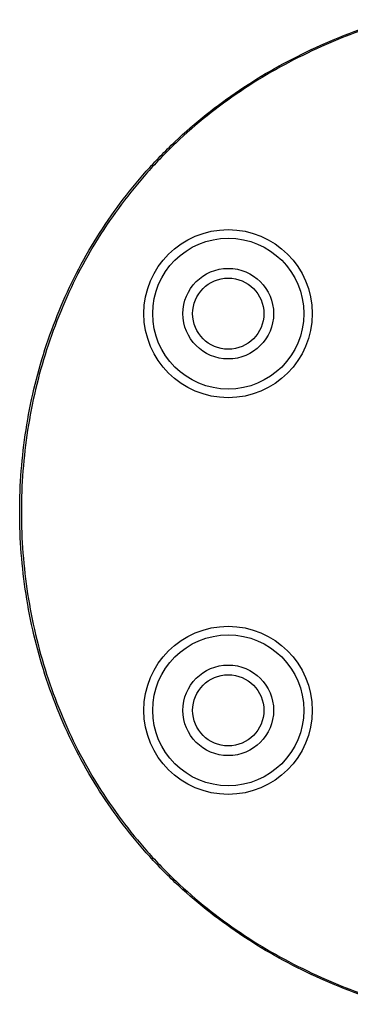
# Model space of a CAD drawing. Header units: millimetres. Extents: x 2556 to 2984, y -1556 to -1254.
# Tile 42 of 53: x 2843 to 2851, y -1398 to -1376. Entities that reach past the tile are written whole.
import ezdxf

# ---------------------------------------------------------------- set-up
doc = ezdxf.new("R2010")
doc.units = ezdxf.units.MM

msp = doc.modelspace()

# ---------------------------------------------------------------- linework, layer by layer
at = {"color": 7, "linetype": 'Continuous'}
for centre, radius in [((2848.077, -1382.387), 1.95), ((2848.081, -1382.387), 1.75), ((2848.081, -1382.387), 1.05), ((2848.081, -1382.387), 0.825), ((2848.077, -1391.587), 1.95), ((2848.081, -1391.587), 1.75), ((2848.081, -1391.587), 1.05), ((2848.081, -1391.587), 0.825)]:
    msp.add_circle(centre, radius, dxfattribs=at)
for points, knots in [([(2851.788, -1398.405), (2851.484, -1398.309), (2850.881, -1398.098), (2850, -1397.723), (2849.148, -1397.285), (2848.333, -1396.781), (2847.561, -1396.214), (2846.958, -1395.691), (2846.504, -1395.242), (2846.07, -1394.774), (2845.565, -1394.155), (2845.025, -1393.364), (2844.553, -1392.53), (2844.153, -1391.66), (2843.824, -1390.76), (2843.568, -1389.836), (2843.324, -1388.583), (2843.202, -1386.987), (2843.324, -1385.391), (2843.568, -1384.138), (2843.824, -1383.215), (2844.153, -1382.315), (2844.553, -1381.444), (2845.025, -1380.611), (2845.565, -1379.82), (2846.07, -1379.201), (2846.504, -1378.733), (2846.958, -1378.284), (2847.561, -1377.76), (2848.333, -1377.193), (2849.148, -1376.69), (2850, -1376.252), (2850.881, -1375.876), (2851.484, -1375.665), (2851.788, -1375.569)], [0, 0, 0, 0, 0.031255, 0.062509, 0.093762, 0.125015, 0.156267, 0.187519, 0.203148, 0.218777, 0.250028, 0.28128, 0.312531, 0.343783, 0.375035, 0.406288, 0.43754, 0.5, 0.56246, 0.593712, 0.624965, 0.656217, 0.687469, 0.71872, 0.749972, 0.781223, 0.796852, 0.812481, 0.843733, 0.874985, 0.906238, 0.937491, 0.968745, 1, 1, 1, 1]), ([(2851.798, -1375.602), (2851.495, -1375.697), (2850.894, -1375.908), (2850.016, -1376.282), (2849.167, -1376.72), (2848.354, -1377.222), (2847.585, -1377.787), (2846.984, -1378.309), (2846.532, -1378.757), (2846.099, -1379.224), (2845.596, -1379.841), (2845.058, -1380.63), (2844.587, -1381.461), (2844.188, -1382.329), (2843.861, -1383.226), (2843.605, -1384.146), (2843.362, -1385.396), (2843.241, -1386.987), (2843.362, -1388.578), (2843.605, -1389.828), (2843.861, -1390.748), (2844.188, -1391.646), (2844.587, -1392.513), (2845.058, -1393.345), (2845.596, -1394.134), (2846.099, -1394.751), (2846.532, -1395.217), (2846.984, -1395.665), (2847.585, -1396.187), (2848.354, -1396.753), (2849.167, -1397.255), (2850.016, -1397.692), (2850.894, -1398.067), (2851.495, -1398.277), (2851.798, -1398.373)], [0, 0, 0, 0, 0.031253, 0.062504, 0.093756, 0.125007, 0.156258, 0.187508, 0.203137, 0.218766, 0.250018, 0.281269, 0.312522, 0.343775, 0.375028, 0.406282, 0.437536, 0.5, 0.562464, 0.593718, 0.624972, 0.656225, 0.687478, 0.718731, 0.749982, 0.781234, 0.796863, 0.812492, 0.843742, 0.874993, 0.906244, 0.937496, 0.968747, 1, 1, 1, 1])]:
    msp.add_open_spline(points, degree=3, knots=knots, dxfattribs=at)

doc.saveas('drawing.dxf')
